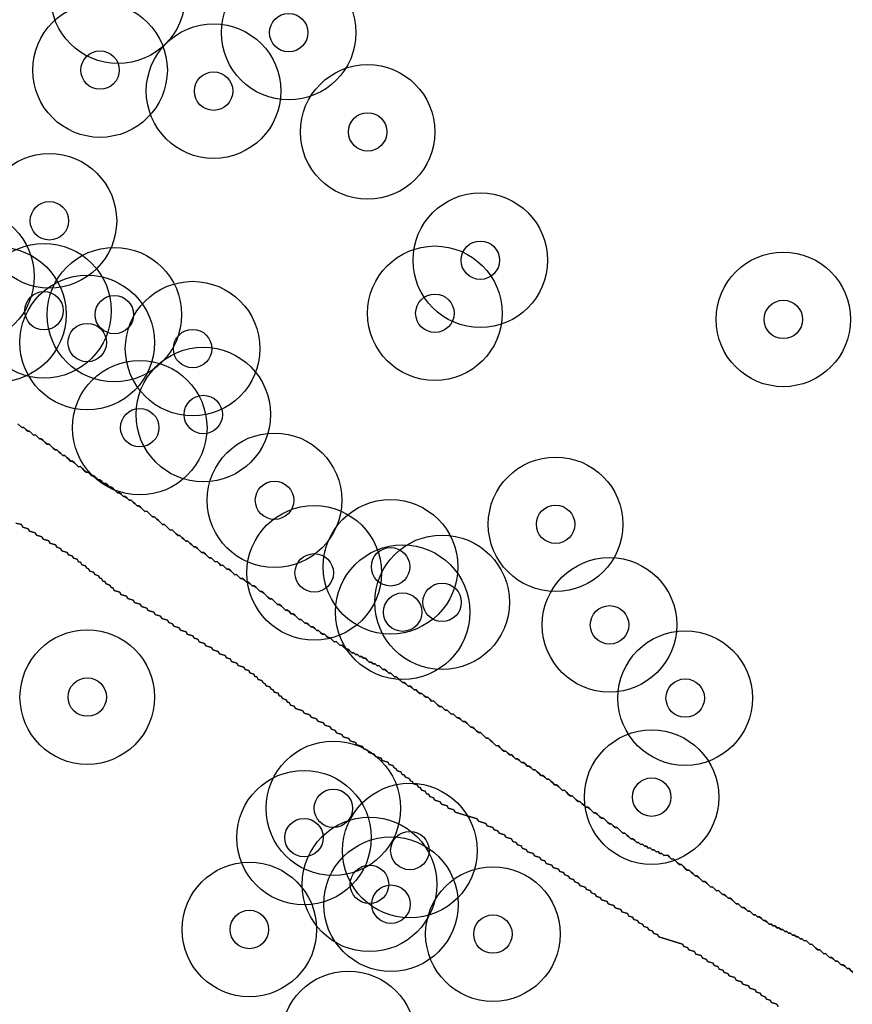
# Model space of a CAD drawing. Header units: inches. Extents: x 128668 to 131679, y 413272 to 413787.
# Tile 82 of 116: x 130978 to 131000, y 413400 to 413426. Entities that reach past the tile are written whole.
import ezdxf

# ---------------------------------------------------------------- set-up
doc = ezdxf.new("R2010")
doc.units = ezdxf.units.IN
doc.header["$MEASUREMENT"] = 0
doc.header["$PDMODE"] = 33
doc.header["$PDSIZE"] = -3
for name, color, linetype in [('Niet gedetecteerde gebieden (D-gebied) (ca. 44.659 m2)', 1, 'Continuous'), ('Significante objecten binnen onderzoeksgebied', 3, 'Continuous'), ('Veiligheidsmarge objecten d.d. 230531', 6, 'Continuous'), ('Vrijgegeven gebieden (A+B gebied) (ca. 609.035 m2)', 3, 'Continuous')]:
    doc.layers.add(name, color=color, linetype=linetype)

msp = doc.modelspace()

# ---------------------------------------------------------------- linework, layer by layer
at = {"layer": 'Niet gedetecteerde gebieden (D-gebied) (ca. 44.659 m2)'}
for points in [[(130978.254, 413415.406), (130978.356, 413415.308), (130978.406, 413415.309), (130978.457, 413415.26), (130978.508, 413415.212), (130978.558, 413415.213), (130978.609, 413415.164), (130978.661, 413415.115), (130978.71, 413415.116), (130978.762, 413415.067), (130978.813, 413415.018), (130978.863, 413415.019), (130978.914, 413414.97), (130978.965, 413414.922), (130979.016, 413414.873), (130979.066, 413414.874), (130979.117, 413414.825), (130979.168, 413414.776), (130979.219, 413414.727), (130979.269, 413414.728), (130979.32, 413414.68), (130979.372, 413414.631), (130979.423, 413414.582), (130979.473, 413414.583), (130979.524, 413414.534), (130979.575, 413414.485), (130979.626, 413414.436), (130979.676, 413414.438), (130979.727, 413414.389), (130979.778, 413414.34), (130979.829, 413414.291), (130979.879, 413414.292), (130979.93, 413414.243), (130979.981, 413414.194), (130980.032, 413414.145), (130980.082, 413414.146), (130980.134, 413414.098), (130980.185, 413414.049), (130980.235, 413414.05), (130980.286, 413414.001), (130980.337, 413413.952), (130980.387, 413413.953), (130980.438, 413413.904), (130980.489, 413413.856), (130980.539, 413413.857), (130980.59, 413413.808), (130980.641, 413413.759), (130980.691, 413413.76), (130980.742, 413413.711), (130980.793, 413413.662), (130980.845, 413413.613), (130980.894, 413413.615), (130980.946, 413413.566), (130980.997, 413413.517), (130981.047, 413413.518), (130981.098, 413413.469), (130981.149, 413413.42), (130981.199, 413413.421), (130981.25, 413413.372), (130981.301, 413413.324), (130981.352, 413413.275), (130981.402, 413413.276), (130981.453, 413413.227), (130981.504, 413413.178), (130981.556, 413413.129), (130981.606, 413413.13), (130981.657, 413413.082), (130981.708, 413413.033), (130981.759, 413412.984), (130981.809, 413412.985), (130981.86, 413412.936), (130981.911, 413412.887), (130981.962, 413412.838), (130982.013, 413412.79), (130982.063, 413412.791), (130982.114, 413412.742), (130982.165, 413412.693), (130982.216, 413412.644), (130982.266, 413412.645), (130982.318, 413412.596), (130982.369, 413412.547), (130982.42, 413412.499), (130982.47, 413412.5), (130982.521, 413412.451), (130982.572, 413412.402), (130982.623, 413412.353), (130982.673, 413412.354), (130982.724, 413412.305), (130982.775, 413412.256), (130982.826, 413412.208), (130982.876, 413412.209), (130982.927, 413412.16), (130982.979, 413412.111), (130983.03, 413412.062), (130983.08, 413412.063), (130983.131, 413412.014), (130983.182, 413411.966), (130983.233, 413411.917), (130983.283, 413411.918), (130983.334, 413411.869), (130983.385, 413411.82), (130983.435, 413411.821), (130983.486, 413411.772), (130983.537, 413411.723), (130983.587, 413411.725), (130983.638, 413411.676), (130983.69, 413411.627), (130983.74, 413411.628), (130983.791, 413411.579), (130983.842, 413411.53), (130983.893, 413411.481), (130983.943, 413411.483), (130983.994, 413411.434), (130984.045, 413411.385), (130984.095, 413411.386), (130984.146, 413411.337), (130984.197, 413411.288), (130984.247, 413411.289), (130984.298, 413411.24), (130984.349, 413411.192), (130984.399, 413411.193), (130984.451, 413411.144), (130984.502, 413411.095), (130984.553, 413411.046), (130984.603, 413411.047), (130984.654, 413410.998), (130984.705, 413410.949), (130984.756, 413410.901), (130984.807, 413410.852), (130984.857, 413410.853), (130984.908, 413410.804), (130984.959, 413410.755), (130985.01, 413410.706), (130985.06, 413410.707), (130985.111, 413410.659), (130985.163, 413410.61), (130985.214, 413410.561), (130985.264, 413410.562), (130985.315, 413410.513), (130985.366, 413410.464), (130985.416, 413410.465), (130985.467, 413410.416), (130985.518, 413410.367), (130985.569, 413410.319), (130985.619, 413410.32), (130985.67, 413410.271), (130985.721, 413410.222), (130985.771, 413410.223), (130985.822, 413410.174), (130985.874, 413410.125), (130985.924, 413410.126), (130985.975, 413410.078), (130986.026, 413410.029), (130986.076, 413410.03), (130986.127, 413409.981), (130986.178, 413409.932), (130986.228, 413409.933), (130986.279, 413409.885), (130986.33, 413409.836), (130986.38, 413409.837), (130986.431, 413409.788), (130986.482, 413409.739), (130986.532, 413409.74), (130986.583, 413409.691), (130986.635, 413409.642), (130986.685, 413409.644), (130986.736, 413409.595), (130986.787, 413409.546), (130986.837, 413409.547), (130986.888, 413409.498), (130986.939, 413409.449), (130986.989, 413409.45), (130987.04, 413409.401), (130987.09, 413409.402), (130987.141, 413409.354), (130987.191, 413409.355), (130987.242, 413409.306), (130987.292, 413409.307), (130987.343, 413409.258), (130987.394, 413409.209), (130987.444, 413409.21), (130987.495, 413409.162), (130987.545, 413409.163), (130987.597, 413409.114), (130987.646, 413409.115), (130987.698, 413409.066), (130987.749, 413409.017), (130987.799, 413409.018), (130987.85, 413408.969), (130987.901, 413408.921), (130987.951, 413408.922), (130988.002, 413408.873), (130988.053, 413408.824), (130988.103, 413408.825), (130988.154, 413408.776), (130988.205, 413408.727), (130988.256, 413408.679), (130988.306, 413408.68), (130988.357, 413408.631), (130988.409, 413408.582), (130988.459, 413408.583), (130988.51, 413408.534), (130988.561, 413408.485), (130988.611, 413408.486), (130988.662, 413408.438), (130988.713, 413408.389), (130988.763, 413408.39), (130988.814, 413408.341), (130988.865, 413408.292), (130988.915, 413408.293), (130988.966, 413408.244), (130989.017, 413408.195), (130989.067, 413408.197), (130989.118, 413408.148), (130989.17, 413408.099), (130989.221, 413408.05), (130989.271, 413408.051), (130989.322, 413408.002), (130989.373, 413407.953), (130989.423, 413407.955), (130989.474, 413407.906), (130989.525, 413407.857), (130989.575, 413407.858), (130989.626, 413407.809), (130989.677, 413407.76), (130989.727, 413407.761), (130989.778, 413407.712), (130989.829, 413407.663), (130989.879, 413407.665), (130989.93, 413407.616), (130989.981, 413407.567), (130990.033, 413407.518), (130990.083, 413407.519), (130990.134, 413407.47), (130990.185, 413407.421), (130990.236, 413407.373), (130990.286, 413407.374), (130990.337, 413407.325), (130990.388, 413407.276), (130990.439, 413407.227), (130990.489, 413407.228), (130990.54, 413407.179), (130990.591, 413407.131), (130990.642, 413407.082), (130990.694, 413407.033), (130990.744, 413407.034), (130990.795, 413406.985), (130990.846, 413406.936), (130990.897, 413406.887), (130990.947, 413406.888), (130990.998, 413406.839), (130991.049, 413406.791), (130991.099, 413406.792), (130991.15, 413406.743), (130991.201, 413406.694), (130991.251, 413406.695), (130991.302, 413406.646), (130991.354, 413406.597), (130991.403, 413406.599), (130991.455, 413406.55), (130991.506, 413406.501), (130991.556, 413406.502), (130991.607, 413406.453), (130991.658, 413406.404), (130991.708, 413406.405), (130991.759, 413406.356), (130991.81, 413406.308), (130991.861, 413406.259), (130991.911, 413406.26), (130991.962, 413406.211), (130992.013, 413406.162), (130992.063, 413406.163), (130992.114, 413406.114), (130992.166, 413406.065), (130992.217, 413406.017), (130992.267, 413406.018), (130992.318, 413405.969), (130992.369, 413405.92), (130992.42, 413405.871), (130992.47, 413405.872), (130992.521, 413405.823), (130992.572, 413405.775), (130992.623, 413405.726), (130992.673, 413405.727), (130992.724, 413405.678), (130992.775, 413405.629), (130992.826, 413405.58), (130992.876, 413405.581), (130992.928, 413405.532), (130992.979, 413405.484), (130993.03, 413405.435), (130993.08, 413405.436), (130993.131, 413405.387), (130993.182, 413405.338), (130993.233, 413405.289), (130993.283, 413405.29), (130993.334, 413405.242), (130993.385, 413405.193), (130993.436, 413405.144), (130993.486, 413405.145), (130993.538, 413405.096), (130993.589, 413405.047), (130993.64, 413404.998), (130993.69, 413404.999), (130993.741, 413404.951), (130993.792, 413404.902), (130993.842, 413404.903), (130993.893, 413404.854), (130993.944, 413404.805), (130993.995, 413404.756), (130994.045, 413404.757), (130994.096, 413404.709), (130994.147, 413404.66), (130994.198, 413404.611), (130994.248, 413404.612), (130994.299, 413404.563), (130994.351, 413404.514), (130994.401, 413404.515), (130994.452, 413404.466), (130994.502, 413404.468), (130994.553, 413404.419), (130994.603, 413404.42), (130994.654, 413404.371), (130994.704, 413404.372), (130994.755, 413404.323), (130994.805, 413404.324), (130994.856, 413404.275), (130994.906, 413404.277), (130994.957, 413404.228), (130995.007, 413404.229), (130995.058, 413404.18), (130995.158, 413404.182), (130995.209, 413404.133), (130995.26, 413404.084), (130995.31, 413404.086), (130995.361, 413404.037), (130995.413, 413403.988), (130995.464, 413403.939), (130995.514, 413403.94), (130995.565, 413403.891), (130995.616, 413403.842), (130995.667, 413403.793), (130995.717, 413403.795), (130995.768, 413403.746), (130995.819, 413403.697), (130995.87, 413403.648), (130995.92, 413403.649), (130995.971, 413403.6), (130996.023, 413403.551), (130996.074, 413403.503), (130996.124, 413403.504), (130996.175, 413403.455), (130996.226, 413403.406), (130996.277, 413403.357), (130996.327, 413403.358), (130996.378, 413403.309), (130996.429, 413403.26), (130996.479, 413403.262), (130996.53, 413403.213), (130996.581, 413403.164), (130996.631, 413403.165), (130996.682, 413403.116), (130996.734, 413403.067), (130996.783, 413403.068), (130996.834, 413403.019), (130996.886, 413402.971), (130996.937, 413402.922), (130996.987, 413402.923), (130997.038, 413402.874), (130997.089, 413402.825), (130997.139, 413402.826), (130997.19, 413402.777), (130997.241, 413402.729), (130997.291, 413402.73), (130997.342, 413402.681), (130997.393, 413402.632), (130997.443, 413402.633), (130997.494, 413402.584), (130997.544, 413402.585), (130997.595, 413402.536), (130997.647, 413402.488), (130997.697, 413402.489), (130997.748, 413402.44), (130997.799, 413402.391), (130997.849, 413402.392), (130997.9, 413402.343), (130997.95, 413402.344), (130998.001, 413402.295), (130998.051, 413402.297), (130998.102, 413402.248), (130998.152, 413402.249), (130998.203, 413402.2), (130998.253, 413402.201), (130998.304, 413402.152), (130998.354, 413402.153), (130998.405, 413402.104), (130998.455, 413402.106), (130998.506, 413402.057), (130998.556, 413402.058), (130998.608, 413402.009), (130998.657, 413402.01), (130998.709, 413401.961), (130998.759, 413401.962), (130998.81, 413401.913), (130998.861, 413401.865), (130998.911, 413401.866), (130998.962, 413401.817), (130999.013, 413401.768), (130999.064, 413401.719), (130999.114, 413401.72), (130999.165, 413401.671), (130999.216, 413401.622), (130999.266, 413401.624), (130999.317, 413401.575), (130999.368, 413401.526), (130999.418, 413401.527), (130999.47, 413401.478), (130999.521, 413401.429), (130999.571, 413401.43), (130999.622, 413401.382), (130999.673, 413401.333), (130999.723, 413401.334), (130999.774, 413401.285), (130999.825, 413401.236), (130999.875, 413401.237), (130999.926, 413401.188), (130999.977, 413401.139)], [(130998.034, 413400.245), (130998.001, 413400.307), (130997.857, 413400.35), (130997.823, 413400.412), (130997.728, 413400.44), (130997.694, 413400.503), (130997.598, 413400.531), (130997.564, 413400.593), (130997.469, 413400.622), (130997.435, 413400.684), (130997.291, 413400.727), (130997.258, 413400.789), (130997.114, 413400.832), (130997.08, 413400.894), (130996.936, 413400.937), (130996.903, 413400.999), (130996.759, 413401.042), (130996.725, 413401.104), (130996.63, 413401.132), (130996.596, 413401.194), (130996.5, 413401.223), (130996.466, 413401.285), (130996.37, 413401.314), (130996.337, 413401.376), (130996.193, 413401.419), (130996.159, 413401.481), (130996.064, 413401.509), (130996.03, 413401.572), (130995.886, 413401.614), (130995.852, 413401.677), (130995.709, 413401.719), (130995.675, 413401.782), (130995.579, 413401.81), (130995.546, 413401.872), (130994.923, 413402.058), (130994.889, 413402.12), (130994.793, 413402.148), (130994.76, 413402.211), (130994.664, 413402.239), (130994.63, 413402.301), (130994.534, 413402.33), (130994.501, 413402.392), (130994.405, 413402.421), (130994.371, 413402.483), (130994.275, 413402.511), (130994.242, 413402.573), (130994.146, 413402.602), (130994.112, 413402.664), (130993.968, 413402.707), (130993.935, 413402.769), (130993.791, 413402.812), (130993.757, 413402.874), (130993.613, 413402.917), (130993.58, 413402.979), (130993.436, 413403.022), (130993.402, 413403.084), (130993.307, 413403.113), (130993.273, 413403.175), (130993.177, 413403.203), (130993.144, 413403.266), (130993.048, 413403.294), (130993.014, 413403.356), (130992.87, 413403.399), (130992.837, 413403.461), (130992.741, 413403.49), (130992.707, 413403.552), (130992.611, 413403.58), (130992.578, 413403.643), (130992.482, 413403.671), (130992.448, 413403.733), (130992.352, 413403.762), (130992.319, 413403.824), (130992.175, 413403.867), (130992.141, 413403.929), (130991.997, 413403.972), (130991.964, 413404.034), (130991.868, 413404.062), (130991.834, 413404.125), (130991.69, 413404.168), (130991.657, 413404.23), (130991.513, 413404.273), (130991.479, 413404.335), (130991.384, 413404.363), (130991.35, 413404.425), (130991.254, 413404.454), (130991.22, 413404.516), (130991.125, 413404.545), (130991.091, 413404.607), (130990.947, 413404.65), (130990.914, 413404.712), (130990.77, 413404.755), (130990.736, 413404.817), (130990.64, 413404.845), (130990.607, 413404.907), (130990.463, 413404.95), (130990.429, 413405.012), (130990.238, 413405.069), (130990.204, 413405.132), (130989.629, 413405.303), (130989.595, 413405.365), (130989.451, 413405.408), (130989.418, 413405.47), (130989.274, 413405.513), (130989.24, 413405.575), (130989.097, 413405.618), (130989.063, 413405.68), (130988.967, 413405.709), (130988.933, 413405.771), (130988.886, 413405.785), (130988.852, 413405.847), (130988.756, 413405.876), (130988.723, 413405.938), (130988.675, 413405.952), (130988.641, 413406.014), (130988.545, 413406.043), (130988.511, 413406.105), (130988.464, 413406.119), (130988.43, 413406.181), (130988.334, 413406.21), (130988.3, 413406.272), (130988.252, 413406.286), (130988.219, 413406.349), (130988.123, 413406.377), (130988.089, 413406.439), (130988.041, 413406.454), (130988.008, 413406.516), (130987.912, 413406.544), (130987.878, 413406.606), (130987.734, 413406.649), (130987.701, 413406.711), (130987.557, 413406.754), (130987.523, 413406.816), (130987.38, 413406.859), (130987.346, 413406.921), (130987.25, 413406.95), (130987.216, 413407.012), (130987.073, 413407.055), (130987.039, 413407.117), (130986.895, 413407.16), (130986.862, 413407.222), (130986.718, 413407.265), (130986.684, 413407.327), (130986.541, 413407.37), (130986.507, 413407.432), (130986.411, 413407.46), (130986.377, 413407.523), (130986.234, 413407.565), (130986.2, 413407.628), (130986.056, 413407.67), (130986.023, 413407.733), (130985.879, 413407.775), (130985.845, 413407.838), (130985.701, 413407.88), (130985.668, 413407.943), (130985.476, 413408), (130985.442, 413408.062), (130985.347, 413408.09), (130985.313, 413408.153), (130985.265, 413408.167), (130985.231, 413408.229), (130985.135, 413408.258), (130985.102, 413408.32), (130985.054, 413408.334), (130985.02, 413408.396), (130984.924, 413408.425), (130984.891, 413408.487), (130984.843, 413408.501), (130984.809, 413408.563), (130984.713, 413408.592), (130984.68, 413408.654), (130984.632, 413408.668), (130984.598, 413408.731), (130984.502, 413408.759), (130984.469, 413408.821), (130984.421, 413408.835), (130984.387, 413408.898), (130984.291, 413408.926), (130984.258, 413408.988), (130984.162, 413409.017), (130984.128, 413409.079), (130983.984, 413409.122), (130983.951, 413409.184), (130983.807, 413409.227), (130983.773, 413409.289), (130983.677, 413409.318), (130983.644, 413409.38), (130983.5, 413409.422), (130983.466, 413409.485), (130983.323, 413409.527), (130983.289, 413409.59), (130983.145, 413409.633), (130983.112, 413409.695), (130982.968, 413409.738), (130982.934, 413409.8), (130982.838, 413409.828), (130982.805, 413409.89), (130982.661, 413409.933), (130982.627, 413409.995), (130982.484, 413410.038), (130982.45, 413410.1), (130982.306, 413410.143), (130982.273, 413410.205), (130982.177, 413410.234), (130982.143, 413410.296), (130981.999, 413410.339), (130981.966, 413410.401), (130981.822, 413410.444), (130981.788, 413410.506), (130981.644, 413410.549), (130981.611, 413410.611), (130981.467, 413410.654), (130981.433, 413410.716), (130981.29, 413410.759), (130981.256, 413410.821), (130981.112, 413410.864), (130981.078, 413410.926), (130980.935, 413410.969), (130980.901, 413411.031), (130980.757, 413411.074), (130980.724, 413411.136), (130980.676, 413411.15), (130980.642, 413411.212), (130980.546, 413411.241), (130980.513, 413411.303), (130980.465, 413411.317), (130980.431, 413411.379), (130980.383, 413411.394), (130980.35, 413411.456), (130980.254, 413411.484), (130980.22, 413411.547), (130980.124, 413411.575), (130980.091, 413411.637), (130980.043, 413411.652), (130980.009, 413411.714), (130979.913, 413411.742), (130979.879, 413411.804), (130979.832, 413411.819), (130979.798, 413411.881), (130979.702, 413411.909), (130979.668, 413411.972), (130979.573, 413412), (130979.539, 413412.062), (130979.395, 413412.105), (130979.361, 413412.167), (130979.266, 413412.196), (130979.232, 413412.258), (130979.088, 413412.301), (130979.055, 413412.363), (130978.911, 413412.406), (130978.877, 413412.468), (130978.733, 413412.511), (130978.7, 413412.573), (130978.556, 413412.616), (130978.522, 413412.678), (130978.379, 413412.721), (130978.345, 413412.783), (130978.201, 413412.826)]]:
    msp.add_lwpolyline(points, dxfattribs=at)
at = {"layer": 'Significante objecten binnen onderzoeksgebied'}
for p in [(130985.299, 413425.582), (130980.391, 413424.608), (130983.344, 413424.061), (130987.352, 413423), (130979.073, 413420.687), (130990.283, 413419.662), (130978.934, 413418.347), (130980.763, 413418.247), (130989.101, 413418.282), (130998.166, 413418.122), (130980.056, 413417.52), (130982.798, 413417.363), (130983.076, 413415.648), (130981.423, 413415.305), (130984.929, 413413.417), (130992.241, 413412.793), (130985.962, 413411.529), (130987.948, 413411.687), (130989.289, 413410.763), (130988.263, 413410.507), (130993.645, 413410.176), (130980.058, 413408.297), (130995.613, 413408.271), (130994.74, 413405.695), (130986.461, 413405.404), (130985.697, 413404.642), (130988.45, 413404.305), (130987.4, 413403.426), (130987.959, 413402.91), (130984.275, 413402.252), (130990.611, 413402.132)]:
    msp.add_point(p, dxfattribs=at)
at = {"layer": 'Veiligheidsmarge objecten d.d. 230531', "color": 6, "linetype": 'Continuous', "lineweight": 25}
for centre in [(130980.857, 413426.527), (130985.299, 413425.582), (130980.391, 413424.608), (130983.344, 413424.061), (130987.352, 413423), (130979.073, 413420.687), (130990.283, 413419.662), (130976.927, 413419.241), (130977.756, 413418.251), (130978.934, 413418.347), (130980.763, 413418.247), (130989.101, 413418.282), (130998.166, 413418.122), (130980.056, 413417.52), (130982.798, 413417.363), (130983.076, 413415.648), (130981.423, 413415.305), (130984.929, 413413.417), (130992.241, 413412.793), (130987.948, 413411.687), (130985.962, 413411.529), (130989.289, 413410.763), (130988.263, 413410.507), (130993.645, 413410.176), (130980.058, 413408.297), (130995.613, 413408.271), (130994.74, 413405.695), (130986.461, 413405.404), (130985.697, 413404.642), (130988.45, 413404.305), (130987.4, 413403.426), (130987.959, 413402.91), (130984.275, 413402.252), (130990.611, 413402.132), (130986.85, 413399.418)]:
    msp.add_circle(centre, 1.75, dxfattribs=at)
at = {"layer": 'Vrijgegeven gebieden (A+B gebied) (ca. 609.035 m2)'}
for points in [[(130999.977, 413401.139), (130999.926, 413401.188), (130999.875, 413401.237), (130999.825, 413401.236), (130999.774, 413401.285), (130999.723, 413401.334), (130999.673, 413401.333), (130999.622, 413401.382), (130999.571, 413401.43), (130999.521, 413401.429), (130999.47, 413401.478), (130999.418, 413401.527), (130999.368, 413401.526), (130999.317, 413401.575), (130999.266, 413401.624), (130999.216, 413401.622), (130999.165, 413401.671), (130999.114, 413401.72), (130999.064, 413401.719), (130999.013, 413401.768), (130998.962, 413401.817), (130998.911, 413401.866), (130998.861, 413401.865), (130998.81, 413401.913), (130998.759, 413401.962), (130998.709, 413401.961), (130998.657, 413402.01), (130998.608, 413402.009), (130998.556, 413402.058), (130998.506, 413402.057), (130998.455, 413402.106), (130998.405, 413402.104), (130998.354, 413402.153), (130998.304, 413402.152), (130998.253, 413402.201), (130998.203, 413402.2), (130998.152, 413402.249), (130998.102, 413402.248), (130998.051, 413402.297), (130998.001, 413402.295), (130997.95, 413402.344), (130997.9, 413402.343), (130997.849, 413402.392), (130997.799, 413402.391), (130997.748, 413402.44), (130997.697, 413402.489), (130997.647, 413402.488), (130997.595, 413402.536), (130997.544, 413402.585), (130997.494, 413402.584), (130997.443, 413402.633), (130997.393, 413402.632), (130997.342, 413402.681), (130997.291, 413402.73), (130997.241, 413402.729), (130997.19, 413402.777), (130997.139, 413402.826), (130997.089, 413402.825), (130997.038, 413402.874), (130996.987, 413402.923), (130996.937, 413402.922), (130996.886, 413402.971), (130996.834, 413403.019), (130996.783, 413403.068), (130996.734, 413403.067), (130996.682, 413403.116), (130996.631, 413403.165), (130996.581, 413403.164), (130996.53, 413403.213), (130996.479, 413403.262), (130996.429, 413403.26), (130996.378, 413403.309), (130996.327, 413403.358), (130996.277, 413403.357), (130996.226, 413403.406), (130996.175, 413403.455), (130996.124, 413403.504), (130996.074, 413403.503), (130996.023, 413403.551), (130995.971, 413403.6), (130995.92, 413403.649), (130995.87, 413403.648), (130995.819, 413403.697), (130995.768, 413403.746), (130995.717, 413403.795), (130995.667, 413403.793), (130995.616, 413403.842), (130995.565, 413403.891), (130995.514, 413403.94), (130995.464, 413403.939), (130995.413, 413403.988), (130995.361, 413404.037), (130995.31, 413404.086), (130995.26, 413404.084), (130995.209, 413404.133), (130995.158, 413404.182), (130995.058, 413404.18), (130995.007, 413404.229), (130994.957, 413404.228), (130994.906, 413404.277), (130994.856, 413404.275), (130994.805, 413404.324), (130994.755, 413404.323), (130994.704, 413404.372), (130994.654, 413404.371), (130994.603, 413404.42), (130994.553, 413404.419), (130994.502, 413404.468), (130994.452, 413404.466), (130994.401, 413404.515), (130994.351, 413404.514), (130994.299, 413404.563), (130994.248, 413404.612), (130994.198, 413404.611), (130994.147, 413404.66), (130994.096, 413404.709), (130994.045, 413404.757), (130993.995, 413404.756), (130993.944, 413404.805), (130993.893, 413404.854), (130993.842, 413404.903), (130993.792, 413404.902), (130993.741, 413404.951), (130993.69, 413404.999), (130993.64, 413404.998), (130993.589, 413405.047), (130993.538, 413405.096), (130993.486, 413405.145), (130993.436, 413405.144), (130993.385, 413405.193), (130993.334, 413405.242), (130993.283, 413405.29), (130993.233, 413405.289), (130993.182, 413405.338), (130993.131, 413405.387), (130993.08, 413405.436), (130993.03, 413405.435), (130992.979, 413405.484), (130992.928, 413405.532), (130992.876, 413405.581), (130992.826, 413405.58), (130992.775, 413405.629), (130992.724, 413405.678), (130992.673, 413405.727), (130992.623, 413405.726), (130992.572, 413405.775), (130992.521, 413405.823), (130992.47, 413405.872), (130992.42, 413405.871), (130992.369, 413405.92), (130992.318, 413405.969), (130992.267, 413406.018), (130992.217, 413406.017), (130992.166, 413406.065), (130992.114, 413406.114), (130992.063, 413406.163), (130992.013, 413406.162), (130991.962, 413406.211), (130991.911, 413406.26), (130991.861, 413406.259), (130991.81, 413406.308), (130991.759, 413406.356), (130991.708, 413406.405), (130991.658, 413406.404), (130991.607, 413406.453), (130991.556, 413406.502), (130991.506, 413406.501), (130991.455, 413406.55), (130991.403, 413406.599), (130991.354, 413406.597), (130991.302, 413406.646), (130991.251, 413406.695), (130991.201, 413406.694), (130991.15, 413406.743), (130991.099, 413406.792), (130991.049, 413406.791), (130990.998, 413406.839), (130990.947, 413406.888), (130990.897, 413406.887), (130990.846, 413406.936), (130990.795, 413406.985), (130990.744, 413407.034), (130990.694, 413407.033), (130990.642, 413407.082), (130990.591, 413407.131), (130990.54, 413407.179), (130990.489, 413407.228), (130990.439, 413407.227), (130990.388, 413407.276), (130990.337, 413407.325), (130990.286, 413407.374), (130990.236, 413407.373), (130990.185, 413407.421), (130990.134, 413407.47), (130990.083, 413407.519), (130990.033, 413407.518), (130989.981, 413407.567), (130989.93, 413407.616), (130989.879, 413407.665), (130989.829, 413407.663), (130989.778, 413407.712), (130989.727, 413407.761), (130989.677, 413407.76), (130989.626, 413407.809), (130989.575, 413407.858), (130989.525, 413407.857), (130989.474, 413407.906), (130989.423, 413407.955), (130989.373, 413407.953), (130989.322, 413408.002), (130989.271, 413408.051), (130989.221, 413408.05), (130989.17, 413408.099), (130989.118, 413408.148), (130989.067, 413408.197), (130989.017, 413408.195), (130988.966, 413408.244), (130988.915, 413408.293), (130988.865, 413408.292), (130988.814, 413408.341), (130988.763, 413408.39), (130988.713, 413408.389), (130988.662, 413408.438), (130988.611, 413408.486), (130988.561, 413408.485), (130988.51, 413408.534), (130988.459, 413408.583), (130988.409, 413408.582), (130988.357, 413408.631), (130988.306, 413408.68), (130988.256, 413408.679), (130988.205, 413408.727), (130988.154, 413408.776), (130988.103, 413408.825), (130988.053, 413408.824), (130988.002, 413408.873), (130987.951, 413408.922), (130987.901, 413408.921), (130987.85, 413408.969), (130987.799, 413409.018), (130987.749, 413409.017), (130987.698, 413409.066), (130987.646, 413409.115), (130987.597, 413409.114), (130987.545, 413409.163), (130987.495, 413409.162), (130987.444, 413409.21), (130987.394, 413409.209), (130987.343, 413409.258), (130987.292, 413409.307), (130987.242, 413409.306), (130987.191, 413409.355), (130987.141, 413409.354), (130987.09, 413409.402), (130987.04, 413409.401), (130986.989, 413409.45), (130986.939, 413409.449), (130986.888, 413409.498), (130986.837, 413409.547), (130986.787, 413409.546), (130986.736, 413409.595), (130986.685, 413409.644), (130986.635, 413409.642), (130986.583, 413409.691), (130986.532, 413409.74), (130986.482, 413409.739), (130986.431, 413409.788), (130986.38, 413409.837), (130986.33, 413409.836), (130986.279, 413409.885), (130986.228, 413409.933), (130986.178, 413409.932), (130986.127, 413409.981), (130986.076, 413410.03), (130986.026, 413410.029), (130985.975, 413410.078), (130985.924, 413410.126), (130985.874, 413410.125), (130985.822, 413410.174), (130985.771, 413410.223), (130985.721, 413410.222), (130985.67, 413410.271), (130985.619, 413410.32), (130985.569, 413410.319), (130985.518, 413410.367), (130985.467, 413410.416), (130985.416, 413410.465), (130985.366, 413410.464), (130985.315, 413410.513), (130985.264, 413410.562), (130985.214, 413410.561), (130985.163, 413410.61), (130985.111, 413410.659), (130985.06, 413410.707), (130985.01, 413410.706), (130984.959, 413410.755), (130984.908, 413410.804), (130984.857, 413410.853), (130984.807, 413410.852), (130984.756, 413410.901), (130984.705, 413410.949), (130984.654, 413410.998), (130984.603, 413411.047), (130984.553, 413411.046), (130984.502, 413411.095), (130984.451, 413411.144), (130984.399, 413411.193), (130984.349, 413411.192), (130984.298, 413411.24), (130984.247, 413411.289), (130984.197, 413411.288), (130984.146, 413411.337), (130984.095, 413411.386), (130984.045, 413411.385), (130983.994, 413411.434), (130983.943, 413411.483), (130983.893, 413411.481), (130983.842, 413411.53), (130983.791, 413411.579), (130983.74, 413411.628), (130983.69, 413411.627), (130983.638, 413411.676), (130983.587, 413411.725), (130983.537, 413411.723), (130983.486, 413411.772), (130983.435, 413411.821), (130983.385, 413411.82), (130983.334, 413411.869), (130983.283, 413411.918), (130983.233, 413411.917), (130983.182, 413411.966), (130983.131, 413412.014), (130983.08, 413412.063), (130983.03, 413412.062), (130982.979, 413412.111), (130982.927, 413412.16), (130982.876, 413412.209), (130982.826, 413412.208), (130982.775, 413412.256), (130982.724, 413412.305), (130982.673, 413412.354), (130982.623, 413412.353), (130982.572, 413412.402), (130982.521, 413412.451), (130982.47, 413412.5), (130982.42, 413412.499), (130982.369, 413412.547), (130982.318, 413412.596), (130982.266, 413412.645), (130982.216, 413412.644), (130982.165, 413412.693), (130982.114, 413412.742), (130982.063, 413412.791), (130982.013, 413412.79), (130981.962, 413412.838), (130981.911, 413412.887), (130981.86, 413412.936), (130981.809, 413412.985), (130981.759, 413412.984), (130981.708, 413413.033), (130981.657, 413413.082), (130981.606, 413413.13), (130981.556, 413413.129), (130981.504, 413413.178), (130981.453, 413413.227), (130981.402, 413413.276), (130981.352, 413413.275), (130981.301, 413413.324), (130981.25, 413413.372), (130981.199, 413413.421), (130981.149, 413413.42), (130981.098, 413413.469), (130981.047, 413413.518), (130980.997, 413413.517), (130980.946, 413413.566), (130980.894, 413413.615), (130980.845, 413413.613), (130980.793, 413413.662), (130980.742, 413413.711), (130980.691, 413413.76), (130980.641, 413413.759), (130980.59, 413413.808), (130980.539, 413413.857), (130980.489, 413413.856), (130980.438, 413413.904), (130980.387, 413413.953), (130980.337, 413413.952), (130980.286, 413414.001), (130980.235, 413414.05), (130980.185, 413414.049), (130980.134, 413414.098), (130980.082, 413414.146), (130980.032, 413414.145), (130979.981, 413414.194), (130979.93, 413414.243), (130979.879, 413414.292), (130979.829, 413414.291), (130979.778, 413414.34), (130979.727, 413414.389), (130979.676, 413414.438), (130979.626, 413414.436), (130979.575, 413414.485), (130979.524, 413414.534), (130979.473, 413414.583), (130979.423, 413414.582), (130979.372, 413414.631), (130979.32, 413414.68), (130979.269, 413414.728), (130979.219, 413414.727), (130979.168, 413414.776), (130979.117, 413414.825), (130979.066, 413414.874), (130979.016, 413414.873), (130978.965, 413414.922), (130978.914, 413414.97), (130978.863, 413415.019), (130978.813, 413415.018), (130978.762, 413415.067), (130978.71, 413415.116), (130978.661, 413415.115), (130978.609, 413415.164), (130978.558, 413415.213), (130978.508, 413415.212), (130978.457, 413415.26), (130978.406, 413415.309), (130978.356, 413415.308), (130978.254, 413415.406)], [(130978.201, 413412.826), (130978.345, 413412.783), (130978.379, 413412.721), (130978.522, 413412.678), (130978.556, 413412.616), (130978.7, 413412.573), (130978.733, 413412.511), (130978.877, 413412.468), (130978.911, 413412.406), (130979.055, 413412.363), (130979.088, 413412.301), (130979.232, 413412.258), (130979.266, 413412.196), (130979.361, 413412.167), (130979.395, 413412.105), (130979.539, 413412.062), (130979.573, 413412), (130979.668, 413411.972), (130979.702, 413411.909), (130979.798, 413411.881), (130979.832, 413411.819), (130979.879, 413411.804), (130979.913, 413411.742), (130980.009, 413411.714), (130980.043, 413411.652), (130980.091, 413411.637), (130980.124, 413411.575), (130980.22, 413411.547), (130980.254, 413411.484), (130980.35, 413411.456), (130980.383, 413411.394), (130980.431, 413411.379), (130980.465, 413411.317), (130980.513, 413411.303), (130980.546, 413411.241), (130980.642, 413411.212), (130980.676, 413411.15), (130980.724, 413411.136), (130980.757, 413411.074), (130980.901, 413411.031), (130980.935, 413410.969), (130981.078, 413410.926), (130981.112, 413410.864), (130981.256, 413410.821), (130981.29, 413410.759), (130981.433, 413410.716), (130981.467, 413410.654), (130981.611, 413410.611), (130981.644, 413410.549), (130981.788, 413410.506), (130981.822, 413410.444), (130981.966, 413410.401), (130981.999, 413410.339), (130982.143, 413410.296), (130982.177, 413410.234), (130982.273, 413410.205), (130982.306, 413410.143), (130982.45, 413410.1), (130982.484, 413410.038), (130982.627, 413409.995), (130982.661, 413409.933), (130982.805, 413409.89), (130982.838, 413409.828), (130982.934, 413409.8), (130982.968, 413409.738), (130983.112, 413409.695), (130983.145, 413409.633), (130983.289, 413409.59), (130983.323, 413409.527), (130983.466, 413409.485), (130983.5, 413409.422), (130983.644, 413409.38), (130983.677, 413409.318), (130983.773, 413409.289), (130983.807, 413409.227), (130983.951, 413409.184), (130983.984, 413409.122), (130984.128, 413409.079), (130984.162, 413409.017), (130984.258, 413408.988), (130984.291, 413408.926), (130984.387, 413408.898), (130984.421, 413408.835), (130984.469, 413408.821), (130984.502, 413408.759), (130984.598, 413408.731), (130984.632, 413408.668), (130984.68, 413408.654), (130984.713, 413408.592), (130984.809, 413408.563), (130984.843, 413408.501), (130984.891, 413408.487), (130984.924, 413408.425), (130985.02, 413408.396), (130985.054, 413408.334), (130985.102, 413408.32), (130985.135, 413408.258), (130985.231, 413408.229), (130985.265, 413408.167), (130985.313, 413408.153), (130985.347, 413408.09), (130985.442, 413408.062), (130985.476, 413408), (130985.668, 413407.943), (130985.701, 413407.88), (130985.845, 413407.838), (130985.879, 413407.775), (130986.023, 413407.733), (130986.056, 413407.67), (130986.2, 413407.628), (130986.234, 413407.565), (130986.377, 413407.523), (130986.411, 413407.46), (130986.507, 413407.432), (130986.541, 413407.37), (130986.684, 413407.327), (130986.718, 413407.265), (130986.862, 413407.222), (130986.895, 413407.16), (130987.039, 413407.117), (130987.073, 413407.055), (130987.216, 413407.012), (130987.25, 413406.95), (130987.346, 413406.921), (130987.38, 413406.859), (130987.523, 413406.816), (130987.557, 413406.754), (130987.701, 413406.711), (130987.734, 413406.649), (130987.878, 413406.606), (130987.912, 413406.544), (130988.008, 413406.516), (130988.041, 413406.454), (130988.089, 413406.439), (130988.123, 413406.377), (130988.219, 413406.349), (130988.252, 413406.286), (130988.3, 413406.272), (130988.334, 413406.21), (130988.43, 413406.181), (130988.464, 413406.119), (130988.511, 413406.105), (130988.545, 413406.043), (130988.641, 413406.014), (130988.675, 413405.952), (130988.723, 413405.938), (130988.756, 413405.876), (130988.852, 413405.847), (130988.886, 413405.785), (130988.933, 413405.771), (130988.967, 413405.709), (130989.063, 413405.68), (130989.097, 413405.618), (130989.24, 413405.575), (130989.274, 413405.513), (130989.418, 413405.47), (130989.451, 413405.408), (130989.595, 413405.365), (130989.629, 413405.303), (130990.204, 413405.132), (130990.238, 413405.069), (130990.429, 413405.012), (130990.463, 413404.95), (130990.607, 413404.907), (130990.64, 413404.845), (130990.736, 413404.817), (130990.77, 413404.755), (130990.914, 413404.712), (130990.947, 413404.65), (130991.091, 413404.607), (130991.125, 413404.545), (130991.22, 413404.516), (130991.254, 413404.454), (130991.35, 413404.425), (130991.384, 413404.363), (130991.479, 413404.335), (130991.513, 413404.273), (130991.657, 413404.23), (130991.69, 413404.168), (130991.834, 413404.125), (130991.868, 413404.062), (130991.964, 413404.034), (130991.997, 413403.972), (130992.141, 413403.929), (130992.175, 413403.867), (130992.319, 413403.824), (130992.352, 413403.762), (130992.448, 413403.733), (130992.482, 413403.671), (130992.578, 413403.643), (130992.611, 413403.58), (130992.707, 413403.552), (130992.741, 413403.49), (130992.837, 413403.461), (130992.87, 413403.399), (130993.014, 413403.356), (130993.048, 413403.294), (130993.144, 413403.266), (130993.177, 413403.203), (130993.273, 413403.175), (130993.307, 413403.113), (130993.402, 413403.084), (130993.436, 413403.022), (130993.58, 413402.979), (130993.613, 413402.917), (130993.757, 413402.874), (130993.791, 413402.812), (130993.935, 413402.769), (130993.968, 413402.707), (130994.112, 413402.664), (130994.146, 413402.602), (130994.242, 413402.573), (130994.275, 413402.511), (130994.371, 413402.483), (130994.405, 413402.421), (130994.501, 413402.392), (130994.534, 413402.33), (130994.63, 413402.301), (130994.664, 413402.239), (130994.76, 413402.211), (130994.793, 413402.148), (130994.889, 413402.12), (130994.923, 413402.058), (130995.546, 413401.872), (130995.579, 413401.81), (130995.675, 413401.782), (130995.709, 413401.719), (130995.852, 413401.677), (130995.886, 413401.614), (130996.03, 413401.572), (130996.064, 413401.509), (130996.159, 413401.481), (130996.193, 413401.419), (130996.337, 413401.376), (130996.37, 413401.314), (130996.466, 413401.285), (130996.5, 413401.223), (130996.596, 413401.194), (130996.63, 413401.132), (130996.725, 413401.104), (130996.759, 413401.042), (130996.903, 413400.999), (130996.936, 413400.937), (130997.08, 413400.894), (130997.114, 413400.832), (130997.258, 413400.789), (130997.291, 413400.727), (130997.435, 413400.684), (130997.469, 413400.622), (130997.564, 413400.593), (130997.598, 413400.531), (130997.694, 413400.503), (130997.728, 413400.44), (130997.823, 413400.412), (130997.857, 413400.35), (130998.001, 413400.307), (130998.034, 413400.245)]]:
    msp.add_lwpolyline(points, dxfattribs=at)

doc.saveas('drawing.dxf')
